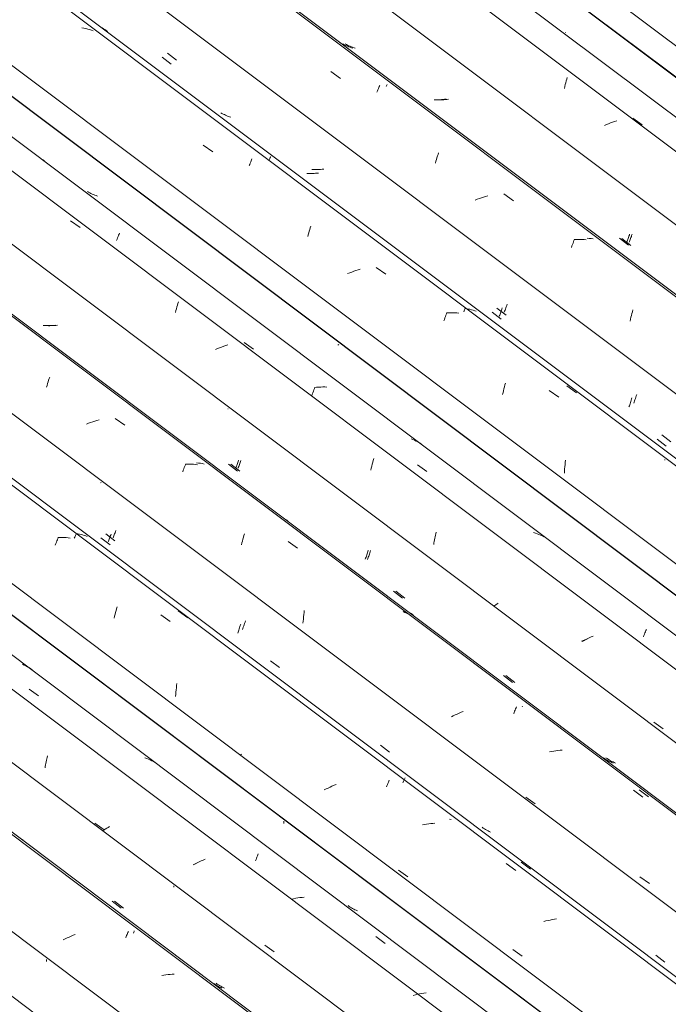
# Model space of a CAD drawing. Header units: metres. Extents: x 6.5 to 21.8, y 0.6 to 11.2.
# Tile 54 of 107: x 14.501 to 15.16, y 4.845 to 5.846. Entities that reach past the tile are written whole.
import ezdxf

# ---------------------------------------------------------------- set-up
doc = ezdxf.new("R2010")
doc.units = ezdxf.units.M
doc.layers.add('A-GLAZ-CWMG', color=7, linetype='Continuous', lineweight=5)

# ---------------------------------------------------------------- blocks, each defined once
blk = doc.blocks.new('FP_186-ISO_02')
at = {"layer": 'A-GLAZ-CWMG', "color": 9, "true_color": 0xc0c0c0}
for p, q in [((14.5278, 4.8898), (14.5278, 4.8908)), ((14.5278, 4.8888), (14.5278, 4.8898))]:
    blk.add_line(p, q, dxfattribs=at)
blk = doc.blocks.new('FP_187-ISO_02')
at = {"layer": 'A-GLAZ-CWMG'}
blk.add_line((15.1519, 4.523), (13.0942, 6.0674), dxfattribs=at)
at = {"layer": 'A-GLAZ-CWMG', "color": 9, "true_color": 0xc0c0c0}
for p, q in [((14.551, 4.9135), (14.5489, 4.9126)), ((14.553, 4.9144), (14.551, 4.9135)), ((14.5551, 4.9153), (14.553, 4.9144)), ((14.5572, 4.9161), (14.5551, 4.9153)), ((14.6085, 4.9127), (14.6089, 4.9139)), ((14.6089, 4.9139), (14.6094, 4.915)), ((14.6094, 4.915), (14.6099, 4.9161)), ((14.6099, 4.9161), (14.6103, 4.9172)), ((14.6103, 4.9172), (14.6107, 4.9182)), ((14.6107, 4.9182), (14.6112, 4.9191)), ((14.5469, 4.9117), (14.5449, 4.9107)), ((14.5489, 4.9126), (14.5469, 4.9117)), ((14.6472, 4.8748), (14.645, 4.8744)), ((14.6493, 4.8751), (14.6472, 4.8748)), ((14.6515, 4.8753), (14.6493, 4.8751)), ((14.6536, 4.8755), (14.6515, 4.8753)), ((14.6557, 4.8757), (14.6536, 4.8755)), ((14.6578, 4.8758), (14.6557, 4.8757))]:
    blk.add_line(p, q, dxfattribs=at)
blk = doc.blocks.new('FP_188-ISO_02')
at = {"layer": 'A-GLAZ-CWMG', "color": 9, "true_color": 0xc0c0c0}
for p, q in [((14.6574, 4.9642), (14.6574, 4.9654)), ((14.5946, 4.95), (14.6038, 4.9429)), ((14.6991, 4.8656), (14.6979, 4.8664)), ((14.7002, 4.8648), (14.6991, 4.8656)), ((14.7014, 4.8641), (14.7002, 4.8648)), ((14.7026, 4.8634), (14.7014, 4.8641)), ((14.7038, 4.8627), (14.7026, 4.8634)), ((14.7051, 4.8621), (14.7038, 4.8627)), ((14.7063, 4.8615), (14.7051, 4.8621))]:
    blk.add_line(p, q, dxfattribs=at)
blk = doc.blocks.new('FP_189-ISO_02')
at = {"layer": 'A-GLAZ-CWMG'}
blk.add_line((15.2645, 4.5861), (13.2912, 6.0672), dxfattribs=at)
at = {"layer": 'A-GLAZ-CWMG', "color": 9, "true_color": 0xc0c0c0}
for p, q in [((14.5277, 5.0916), (14.528, 5.0931)), ((14.528, 5.0931), (14.5284, 5.0946)), ((14.5284, 5.0946), (14.5287, 5.0961)), ((14.5287, 5.0961), (14.5291, 5.0976)), ((14.5265, 5.0853), (14.5267, 5.0869)), ((14.5267, 5.0869), (14.527, 5.0884)), ((14.527, 5.0884), (14.5273, 5.09)), ((14.5273, 5.09), (14.5277, 5.0916)), ((14.5772, 5.0293), (14.5867, 5.0224)), ((14.5877, 5.0232), (14.5864, 5.0223)), ((14.5891, 5.0241), (14.5877, 5.0232)), ((14.5905, 5.0249), (14.5891, 5.0241)), ((14.5919, 5.0258), (14.5905, 5.0249)), ((14.5864, 5.0223), (14.5851, 5.0214)), ((14.6786, 4.9876), (14.6771, 4.987)), ((14.6801, 4.9881), (14.6786, 4.9876)), ((14.7499, 4.9052), (14.7594, 4.8984))]:
    blk.add_line(p, q, dxfattribs=at)
blk = doc.blocks.new('FP_190-ISO_02')
at = {"layer": 'A-GLAZ-CWMG', "color": 9, "true_color": 0xc0c0c0}
for p, q in [((14.7691, 5.03), (14.7691, 5.0311)), ((14.7691, 5.0289), (14.7691, 5.03))]:
    blk.add_line(p, q, dxfattribs=at)
blk = doc.blocks.new('Rectangular Mullion - Telha Fibrocimento - Ondulada-V175-ISO_02')
at = {"layer": 'A-GLAZ-CWMG'}
for p, q in [((15.3246, 4.6162), (13.3479, 6.0999)), ((15.3268, 4.615), (13.3482, 6.1)), ((15.2125, 4.5507), (13.2352, 6.0348)), ((15.0832, 4.4759), (13.1058, 5.9601))]:
    blk.add_line(p, q, dxfattribs=at)
for name in ['FP_187-ISO_02', 'FP_189-ISO_02', 'FP_190-ISO_02', 'FP_188-ISO_02', 'FP_186-ISO_02']:
    blk.add_blockref(name, (0, 0), dxfattribs=at)
blk = doc.blocks.new('FP_198-ISO_02')
at = {"layer": 'A-GLAZ-CWMG'}
blk.add_line((15.03, 4.45), (13.0564, 5.9313), dxfattribs=at)
blk = doc.blocks.new('FP_200-ISO_02')
at = {"layer": 'A-GLAZ-CWMG'}
blk.add_line((15.1544, 4.5233), (13.0967, 6.0677), dxfattribs=at)
at = {"layer": 'A-GLAZ-CWMG', "color": 9, "true_color": 0xc0c0c0}
for p, q in [((14.5026, 5.013), (14.501, 5.014)), ((14.5041, 5.0119), (14.5026, 5.013)), ((14.6162, 4.9175), (14.6166, 4.9183)), ((14.6166, 4.9183), (14.6169, 4.919)), ((14.6169, 4.919), (14.6172, 4.9197))]:
    blk.add_line(p, q, dxfattribs=at)
blk = doc.blocks.new('FP_201-ISO_02')
at = {"layer": 'A-GLAZ-CWMG', "color": 9, "true_color": 0xc0c0c0}
for p, q in [((14.5969, 4.9499), (14.6061, 4.9429)), ((14.7014, 4.8657), (14.7003, 4.8665)), ((14.7026, 4.8649), (14.7014, 4.8657)), ((14.7038, 4.8642), (14.7026, 4.8649)), ((14.705, 4.8635), (14.7038, 4.8642)), ((14.7062, 4.8628), (14.705, 4.8635)), ((14.7074, 4.8622), (14.7062, 4.8628)), ((14.7087, 4.8616), (14.7074, 4.8622))]:
    blk.add_line(p, q, dxfattribs=at)
blk = doc.blocks.new('FP_202-ISO_02')
at = {"layer": 'A-GLAZ-CWMG'}
blk.add_line((15.2884, 4.6029), (13.2307, 6.1473), dxfattribs=at)
at = {"layer": 'A-GLAZ-CWMG', "color": 9, "true_color": 0xc0c0c0}
for p, q in [((14.5051, 5.1899), (14.5034, 5.1907)), ((14.5068, 5.1891), (14.5051, 5.1899)), ((14.5085, 5.1882), (14.5068, 5.1891)), ((14.5101, 5.1873), (14.5085, 5.1882)), ((14.5117, 5.1863), (14.5101, 5.1873)), ((14.5133, 5.1852), (14.5117, 5.1863)), ((14.5102, 5.1655), (14.5199, 5.1587)), ((14.6298, 5.095), (14.628, 5.0957)), ((14.6316, 5.0943), (14.6298, 5.095)), ((14.6333, 5.0935), (14.6316, 5.0943)), ((14.6351, 5.0927), (14.6333, 5.0935)), ((14.6367, 5.0918), (14.6351, 5.0927)), ((14.6384, 5.0909), (14.6367, 5.0918)), ((14.7409, 4.9922), (14.7414, 4.9935)), ((14.7414, 4.9935), (14.7418, 4.9947)), ((14.7418, 4.9947), (14.7423, 4.9959)), ((14.7423, 4.9959), (14.7428, 4.997)), ((14.7428, 4.997), (14.7432, 4.9981)), ((14.679, 4.988), (14.6771, 4.987)), ((14.681, 4.989), (14.679, 4.988)), ((14.683, 4.99), (14.681, 4.989)), ((14.685, 4.9909), (14.683, 4.99)), ((14.6871, 4.9918), (14.685, 4.9909)), ((14.6891, 4.9927), (14.6871, 4.9918)), ((14.7403, 4.9909), (14.7409, 4.9922)), ((14.7813, 4.9529), (14.7791, 4.9525)), ((14.7834, 4.9532), (14.7813, 4.9529)), ((14.7856, 4.9536), (14.7834, 4.9532)), ((14.7877, 4.9538), (14.7856, 4.9536)), ((14.7898, 4.954), (14.7877, 4.9538)), ((14.7791, 4.9525), (14.777, 4.952)), ((14.8626, 4.9139), (14.8722, 4.9069)), ((14.9029, 4.8548), (14.9008, 4.8542)), ((14.9051, 4.8553), (14.9029, 4.8548)), ((14.9072, 4.8557), (14.9051, 4.8553)), ((14.9094, 4.8562), (14.9072, 4.8557)), ((14.9115, 4.8565), (14.9094, 4.8562)), ((14.9137, 4.8569), (14.9115, 4.8565))]:
    blk.add_line(p, q, dxfattribs=at)
blk = doc.blocks.new('FP_203-ISO_02')
at = {"layer": 'A-GLAZ-CWMG', "color": 9, "true_color": 0xc0c0c0}
for p, q in [((14.8355, 4.9447), (14.8344, 4.9455)), ((14.8367, 4.944), (14.8355, 4.9447)), ((14.8379, 4.9433), (14.8367, 4.944)), ((14.8391, 4.9426), (14.8379, 4.9433)), ((14.8403, 4.9419), (14.8391, 4.9426)), ((14.8415, 4.9413), (14.8403, 4.9419)), ((14.8428, 4.9407), (14.8415, 4.9413)), ((14.8441, 4.9401), (14.8428, 4.9407))]:
    blk.add_line(p, q, dxfattribs=at)
blk = doc.blocks.new('FP_204-ISO_02')
at = {"layer": 'A-GLAZ-CWMG'}
blk.add_line((15.4189, 4.6773), (13.3613, 6.2217), dxfattribs=at)
at = {"layer": 'A-GLAZ-CWMG', "color": 9, "true_color": 0xc0c0c0}
for p, q in [((14.5369, 5.3118), (14.5374, 5.3133)), ((14.5374, 5.3133), (14.538, 5.3147)), ((14.538, 5.3147), (14.5385, 5.316)), ((14.5385, 5.316), (14.539, 5.3173)), ((14.539, 5.3173), (14.5395, 5.3186)), ((14.5395, 5.3186), (14.54, 5.3198)), ((14.5416, 5.3196), (14.5395, 5.3196)), ((14.5437, 5.3196), (14.5416, 5.3196)), ((14.5458, 5.3195), (14.5437, 5.3196)), ((14.5478, 5.3194), (14.5458, 5.3195)), ((14.5499, 5.3192), (14.5478, 5.3194)), ((14.5519, 5.319), (14.5499, 5.3192)), ((14.5976, 5.2415), (14.5981, 5.2434)), ((14.5981, 5.2434), (14.5986, 5.2453)), ((14.5986, 5.2453), (14.5991, 5.2471)), ((14.5991, 5.2471), (14.5996, 5.2489)), ((14.5966, 5.2376), (14.5971, 5.2395)), ((14.5971, 5.2395), (14.5976, 5.2415)), ((14.644, 5.2409), (14.6537, 5.234)), ((14.6595, 5.1624), (14.6597, 5.1646)), ((14.6597, 5.1646), (14.6599, 5.1668)), ((14.6599, 5.1668), (14.6602, 5.169)), ((14.6602, 5.169), (14.6605, 5.1712)), ((14.6591, 5.158), (14.6593, 5.1602)), ((14.6593, 5.1602), (14.6595, 5.1624)), ((14.7261, 5.0994), (14.7247, 5.0984)), ((14.8759, 5.0719), (14.8763, 5.0729)), ((14.8121, 5.064), (14.8101, 5.063)), ((14.8141, 5.0649), (14.8121, 5.064)), ((14.8161, 5.0659), (14.8141, 5.0649)), ((14.8181, 5.0668), (14.8161, 5.0659)), ((14.8202, 5.0677), (14.8181, 5.0668)), ((14.8222, 5.0686), (14.8202, 5.0677)), ((14.8735, 5.0661), (14.874, 5.0673)), ((14.874, 5.0673), (14.8745, 5.0685)), ((14.8745, 5.0685), (14.875, 5.0697)), ((14.875, 5.0697), (14.8754, 5.0708)), ((14.8754, 5.0708), (14.8759, 5.0719)), ((14.9121, 5.0278), (14.91, 5.0274)), ((14.9143, 5.0282), (14.9121, 5.0278)), ((14.9164, 5.0285), (14.9143, 5.0282)), ((14.9186, 5.0288), (14.9164, 5.0285)), ((14.9207, 5.029), (14.9186, 5.0288)), ((14.9228, 5.0292), (14.9207, 5.029)), ((14.9953, 4.9883), (15.0049, 4.9813)), ((14.8856, 4.9815), (14.8952, 4.9748)), ((15.0355, 4.9299), (15.0334, 4.9294)), ((15.0377, 4.9304), (15.0355, 4.9299)), ((15.0399, 4.9308), (15.0377, 4.9304)), ((15.042, 4.9312), (15.0399, 4.9308)), ((15.0442, 4.9316), (15.042, 4.9312)), ((15.0463, 4.9319), (15.0442, 4.9316)), ((15.0018, 4.9007), (15.0114, 4.894))]:
    blk.add_line(p, q, dxfattribs=at)
blk = doc.blocks.new('FP_205-ISO_02')
at = {"layer": 'A-GLAZ-CWMG', "color": 9, "true_color": 0xc0c0c0}
for p, q in [((14.5835, 5.3754), (14.5829, 5.3751)), ((14.5832, 5.3191), (14.5925, 5.312)), ((14.5906, 5.315), (14.591, 5.3159)), ((14.591, 5.3159), (14.5913, 5.3168)), ((14.5913, 5.3168), (14.5917, 5.3177)), ((14.5917, 5.3177), (14.592, 5.3187)), ((14.592, 5.3187), (14.5924, 5.3197)), ((14.5924, 5.3197), (14.5928, 5.3208)), ((14.5928, 5.3208), (14.5932, 5.3218)), ((14.5932, 5.3218), (14.5935, 5.3229)), ((14.7223, 5.2223), (14.7227, 5.2234)), ((14.7227, 5.2234), (14.7231, 5.2244)), ((14.7231, 5.2244), (14.7234, 5.2255)), ((14.7234, 5.2255), (14.7238, 5.2267)), ((14.7238, 5.2267), (14.7242, 5.2278)), ((14.7242, 5.2278), (14.7246, 5.229)), ((14.7246, 5.229), (14.7249, 5.2302)), ((14.7249, 5.2302), (14.7253, 5.2314))]:
    blk.add_line(p, q, dxfattribs=at)
blk = doc.blocks.new('FP_206-ISO_02')
at = {"layer": 'A-GLAZ-CWMG'}
blk.add_line((15.5484, 4.7519), (13.4907, 6.2963), dxfattribs=at)
at = {"layer": 'A-GLAZ-CWMG', "color": 9, "true_color": 0xc0c0c0}
for p, q in [((14.528, 5.4723), (14.5285, 5.4741)), ((14.5285, 5.4741), (14.529, 5.4759)), ((14.529, 5.4759), (14.5296, 5.4776)), ((14.5296, 5.4776), (14.5301, 5.4793)), ((14.5301, 5.4793), (14.5307, 5.481)), ((14.5307, 5.481), (14.5312, 5.4826)), ((14.5706, 5.4356), (14.5685, 5.4348)), ((14.5728, 5.4364), (14.5706, 5.4356)), ((14.5749, 5.4371), (14.5728, 5.4364)), ((14.577, 5.4378), (14.5749, 5.4371)), ((14.5792, 5.4384), (14.577, 5.4378)), ((14.5813, 5.439), (14.5792, 5.4384)), ((14.5977, 5.4406), (14.6074, 5.4337)), ((14.6686, 5.3919), (14.6691, 5.3932)), ((14.6691, 5.3932), (14.6696, 5.3944)), ((14.6712, 5.3942), (14.6691, 5.3942)), ((14.6733, 5.3942), (14.6712, 5.3942)), ((14.6754, 5.3941), (14.6733, 5.3942)), ((14.6774, 5.394), (14.6754, 5.3941)), ((14.6794, 5.3938), (14.6774, 5.394)), ((14.6814, 5.3935), (14.6794, 5.3938)), ((14.6664, 5.3864), (14.667, 5.3878)), ((14.667, 5.3878), (14.6675, 5.3892)), ((14.6675, 5.3892), (14.668, 5.3906)), ((14.668, 5.3906), (14.6686, 5.3919)), ((14.7286, 5.3216), (14.7291, 5.3234)), ((14.7261, 5.312), (14.7266, 5.314)), ((14.7266, 5.314), (14.7271, 5.3159)), ((14.7271, 5.3159), (14.7276, 5.3178)), ((14.7276, 5.3178), (14.7281, 5.3197)), ((14.7281, 5.3197), (14.7286, 5.3216)), ((14.7735, 5.3155), (14.7832, 5.3086)), ((14.7894, 5.2412), (14.7897, 5.2433)), ((14.7897, 5.2433), (14.79, 5.2455)), ((14.8923, 5.2434), (14.8905, 5.2442)), ((14.894, 5.2426), (14.8923, 5.2434)), ((14.7886, 5.2323), (14.7888, 5.2345)), ((14.7888, 5.2345), (14.789, 5.2367)), ((14.789, 5.2367), (14.7892, 5.239)), ((14.7892, 5.239), (14.7894, 5.2412)), ((14.8951, 5.242), (14.894, 5.2426)), ((14.8556, 5.1736), (14.8552, 5.1733)), ((14.9516, 5.1428), (14.9495, 5.142)), ((15.0033, 5.1418), (15.0038, 5.143)), ((15.0038, 5.143), (15.0043, 5.1442)), ((15.0043, 5.1442), (15.0047, 5.1453)), ((15.0047, 5.1453), (15.0052, 5.1464)), ((15.0052, 5.1464), (15.0056, 5.1474)), ((14.9414, 5.1382), (14.9395, 5.1372)), ((14.9434, 5.1392), (14.9414, 5.1382)), ((14.9454, 5.1401), (14.9434, 5.1392)), ((14.9475, 5.1411), (14.9454, 5.1401)), ((14.9495, 5.142), (14.9475, 5.1411)), ((15.0028, 5.1405), (15.0033, 5.1418)), ((15.0457, 5.1029), (15.0435, 5.1025)), ((15.0478, 5.1031), (15.0457, 5.1029)), ((15.05, 5.1034), (15.0478, 5.1031)), ((15.0521, 5.1035), (15.05, 5.1034)), ((15.0414, 5.1021), (15.0392, 5.1017)), ((15.0435, 5.1025), (15.0414, 5.1021)), ((15.1245, 5.0628), (15.1342, 5.0558)), ((15.015, 5.0555), (15.0246, 5.0489)), ((15.1311, 4.9746), (15.1407, 4.968))]:
    blk.add_line(p, q, dxfattribs=at)
blk = doc.blocks.new('FP_207-ISO_02')
at = {"layer": 'A-GLAZ-CWMG', "color": 9, "true_color": 0xc0c0c0}
for p, q in [((14.526, 5.5349), (14.5245, 5.5349)), ((14.5275, 5.5348), (14.526, 5.5349)), ((14.529, 5.5348), (14.5275, 5.5348)), ((14.5305, 5.5349), (14.529, 5.5348)), ((14.532, 5.5349), (14.5305, 5.5349)), ((14.5336, 5.535), (14.532, 5.5349)), ((14.5351, 5.5351), (14.5336, 5.535)), ((14.5366, 5.5353), (14.5351, 5.5351)), ((14.7127, 5.4504), (14.7124, 5.4503)), ((14.7128, 5.3941), (14.7221, 5.387)), ((14.7213, 5.3928), (14.7217, 5.3938)), ((14.7217, 5.3938), (14.722, 5.3948)), ((14.722, 5.3948), (14.7224, 5.3959)), ((14.7224, 5.3959), (14.7228, 5.3969)), ((14.7228, 5.3969), (14.7232, 5.398)), ((14.7202, 5.3901), (14.7206, 5.3909)), ((14.7206, 5.3909), (14.7209, 5.3919)), ((14.7209, 5.3919), (14.7213, 5.3928)), ((14.8534, 5.3018), (14.8538, 5.303)), ((14.8538, 5.303), (14.8542, 5.3041)), ((14.8542, 5.3041), (14.8546, 5.3054)), ((14.8546, 5.3054), (14.8549, 5.3066)), ((14.8519, 5.2974), (14.8523, 5.2985)), ((14.8523, 5.2985), (14.8527, 5.2996)), ((14.8527, 5.2996), (14.8531, 5.3007)), ((14.8531, 5.3007), (14.8534, 5.3018)), ((14.8805, 5.2651), (14.8898, 5.258)), ((14.9924, 5.1792), (15.0016, 5.1722)), ((15.0953, 5.0947), (15.0942, 5.0955)), ((15.0965, 5.094), (15.0953, 5.0947)), ((15.0977, 5.0933), (15.0965, 5.094)), ((15.0989, 5.0926), (15.0977, 5.0933)), ((15.1002, 5.092), (15.0989, 5.0926)), ((15.1014, 5.0914), (15.1002, 5.092)), ((15.1027, 5.0909), (15.1014, 5.0914)), ((15.104, 5.0903), (15.1027, 5.0909))]:
    blk.add_line(p, q, dxfattribs=at)
blk = doc.blocks.new('FP_208-ISO_02')
at = {"layer": 'A-GLAZ-CWMG'}
blk.add_line((15.661, 4.815), (13.6877, 6.2961), dxfattribs=at)
at = {"layer": 'A-GLAZ-CWMG', "color": 9, "true_color": 0xc0c0c0}
for p, q in [((14.9234, 5.3219), (14.9237, 5.3234)), ((14.9237, 5.3234), (14.9241, 5.3249)), ((14.9216, 5.3124), (14.9218, 5.314)), ((14.9218, 5.314), (14.9221, 5.3156)), ((14.9221, 5.3156), (14.9224, 5.3172)), ((14.9224, 5.3172), (14.9227, 5.3188)), ((14.9227, 5.3188), (14.923, 5.3203)), ((14.923, 5.3203), (14.9234, 5.3219)), ((14.9836, 5.2504), (14.9825, 5.2497)), ((14.9848, 5.2512), (14.9836, 5.2504)), ((14.986, 5.252), (14.9848, 5.2512)), ((14.9872, 5.2527), (14.986, 5.252)), ((15.0735, 5.2148), (15.0719, 5.2142)), ((15.0751, 5.2154), (15.0735, 5.2148)), ((15.0766, 5.216), (15.0751, 5.2154)), ((15.0774, 5.2162), (15.0766, 5.216)), ((15.1451, 5.132), (15.1546, 5.1251))]:
    blk.add_line(p, q, dxfattribs=at)
blk = doc.blocks.new('FP_209-ISO_02')
at = {"layer": 'A-GLAZ-CWMG', "color": 9, "true_color": 0xc0c0c0}
blk.add_line((14.8252, 5.5156), (14.8241, 5.515), dxfattribs=at)
blk = doc.blocks.new('Rectangular Mullion - Telha Fibrocimento - Ondulada-V194-ISO_02')
at = {"layer": 'A-GLAZ-CWMG'}
for p, q in [((15.7211, 4.8452), (13.7444, 6.3288)), ((15.7233, 4.8439), (13.7447, 6.329)), ((15.609, 4.7796), (13.6317, 6.2637)), ((15.4796, 4.7048), (13.5023, 6.189)), ((15.3496, 4.6296), (13.3721, 6.1138))]:
    blk.add_line(p, q, dxfattribs=at)
for name in ['FP_206-ISO_02', 'FP_208-ISO_02', 'FP_209-ISO_02', 'FP_204-ISO_02', 'FP_207-ISO_02', 'FP_202-ISO_02', 'FP_205-ISO_02', 'FP_200-ISO_02', 'FP_203-ISO_02', 'FP_201-ISO_02', 'FP_198-ISO_02']:
    blk.add_blockref(name, (0, 0), dxfattribs=at)
blk = doc.blocks.new('FP_217-ISO_02')
at = {"layer": 'A-GLAZ-CWMG'}
blk.add_line((15.4265, 4.6789), (13.4529, 6.1602), dxfattribs=at)
at = {"layer": 'A-GLAZ-CWMG', "color": 9, "true_color": 0xc0c0c0}
for p, q in [((14.5577, 5.3223), (14.5581, 5.323)), ((14.5597, 5.3233), (14.558, 5.3237)), ((14.5581, 5.323), (14.5584, 5.3237)), ((14.5614, 5.323), (14.5597, 5.3233)), ((14.563, 5.3226), (14.5614, 5.323)), ((14.5562, 5.3188), (14.5566, 5.3197)), ((14.5566, 5.3197), (14.557, 5.3206)), ((14.557, 5.3206), (14.5574, 5.3215)), ((14.5574, 5.3215), (14.5577, 5.3223)), ((14.5646, 5.3221), (14.563, 5.3226)), ((14.5662, 5.3216), (14.5646, 5.3221)), ((14.5678, 5.3211), (14.5662, 5.3216)), ((14.5694, 5.3205), (14.5678, 5.3211)), ((14.6619, 5.2449), (14.6715, 5.2379)), ((14.8912, 5.0726), (14.8915, 5.0734)), ((14.8915, 5.0734), (14.8919, 5.074)), ((14.8919, 5.074), (14.8922, 5.0747)), ((14.8922, 5.0747), (14.8924, 5.0753)), ((14.8901, 5.0702), (14.8905, 5.071)), ((14.8905, 5.071), (14.8909, 5.0719)), ((14.8909, 5.0719), (14.8912, 5.0726)), ((14.9391, 5.0331), (14.9374, 5.0332)), ((15.0103, 4.9895), (15.0198, 4.9824))]:
    blk.add_line(p, q, dxfattribs=at)
blk = doc.blocks.new('FP_218-ISO_02')
at = {"layer": 'A-GLAZ-CWMG', "color": 9, "true_color": 0xc0c0c0}
for p, q in [((14.5882, 5.3233), (14.5974, 5.3162)), ((14.5968, 5.3221), (14.5972, 5.3232)), ((14.5972, 5.3232), (14.5976, 5.3243)), ((14.5976, 5.3243), (14.598, 5.3254)), ((14.598, 5.3254), (14.5985, 5.3266)), ((14.5956, 5.3191), (14.5959, 5.3201)), ((14.5959, 5.3201), (14.5964, 5.3211)), ((14.5964, 5.3211), (14.5968, 5.3221)), ((14.7292, 5.2321), (14.7297, 5.2334)), ((14.7297, 5.2334), (14.7301, 5.2348)), ((14.7271, 5.2261), (14.7275, 5.2272)), ((14.7275, 5.2272), (14.7279, 5.2284)), ((14.7279, 5.2284), (14.7284, 5.2296)), ((14.7284, 5.2296), (14.7288, 5.2308)), ((14.7288, 5.2308), (14.7292, 5.2321)), ((14.7557, 5.1943), (14.7649, 5.1873)), ((14.8675, 5.1086), (14.8767, 5.1015)), ((14.9719, 5.0243), (14.9708, 5.0251)), ((14.9731, 5.0235), (14.9719, 5.0243)), ((14.9742, 5.0228), (14.9731, 5.0235)), ((14.9755, 5.0221), (14.9742, 5.0228)), ((14.9767, 5.0214), (14.9755, 5.0221)), ((14.9779, 5.0208), (14.9767, 5.0214)), ((14.9792, 5.0202), (14.9779, 5.0208)), ((15.1107, 4.92), (15.1106, 4.9201)), ((15.1472, 4.8951), (15.1565, 4.888))]:
    blk.add_line(p, q, dxfattribs=at)
blk = doc.blocks.new('FP_219-ISO_02')
at = {"layer": 'A-GLAZ-CWMG'}
blk.add_line((15.5509, 4.7522), (13.5771, 6.2336), dxfattribs=at)
at = {"layer": 'A-GLAZ-CWMG', "color": 9, "true_color": 0xc0c0c0}
for p, q in [((14.6824, 5.3952), (14.6804, 5.3955)), ((14.6844, 5.3949), (14.6824, 5.3952)), ((14.6864, 5.3946), (14.6844, 5.3949)), ((14.6883, 5.3942), (14.6864, 5.3946)), ((14.7733, 5.3364), (14.7717, 5.3375)), ((14.8979, 5.2425), (14.8962, 5.2434)), ((14.8995, 5.2415), (14.8979, 5.2425)), ((14.9011, 5.2404), (14.8995, 5.2415)), ((15.0115, 5.1475), (15.0118, 5.1482)), ((15.1303, 5.0631), (15.1399, 5.0561))]:
    blk.add_line(p, q, dxfattribs=at)
blk = doc.blocks.new('FP_220-ISO_02')
at = {"layer": 'A-GLAZ-CWMG', "color": 9, "true_color": 0xc0c0c0}
for p, q in [((14.5284, 5.5348), (14.5269, 5.5349)), ((14.5299, 5.5347), (14.5284, 5.5348)), ((14.5314, 5.5347), (14.5299, 5.5347)), ((14.5329, 5.5348), (14.5314, 5.5347)), ((14.5344, 5.5348), (14.5329, 5.5348)), ((14.536, 5.5349), (14.5344, 5.5348)), ((14.5375, 5.535), (14.536, 5.5349)), ((14.539, 5.5352), (14.5375, 5.535)), ((14.7152, 5.394), (14.7244, 5.3869)), ((14.7237, 5.3927), (14.724, 5.3937)), ((14.724, 5.3937), (14.7244, 5.3947)), ((14.7244, 5.3947), (14.7248, 5.3957)), ((14.7248, 5.3957), (14.7252, 5.3968)), ((14.7252, 5.3968), (14.7255, 5.3979)), ((14.7226, 5.3899), (14.7229, 5.3908)), ((14.7229, 5.3908), (14.7233, 5.3917)), ((14.7233, 5.3917), (14.7237, 5.3927)), ((14.8562, 5.3027), (14.8565, 5.3039)), ((14.8565, 5.3039), (14.8569, 5.3051)), ((14.8569, 5.3051), (14.8573, 5.3064)), ((14.8543, 5.2973), (14.8547, 5.2983)), ((14.8547, 5.2983), (14.855, 5.2994)), ((14.855, 5.2994), (14.8554, 5.3005)), ((14.8554, 5.3005), (14.8558, 5.3016)), ((14.8558, 5.3016), (14.8562, 5.3027)), ((14.8829, 5.265), (14.8921, 5.2579)), ((14.9947, 5.1792), (15.004, 5.1721)), ((15.0977, 5.0948), (15.0966, 5.0956)), ((15.0989, 5.0941), (15.0977, 5.0948)), ((15.1001, 5.0934), (15.0989, 5.0941)), ((15.1013, 5.0927), (15.1001, 5.0934)), ((15.1025, 5.092), (15.1013, 5.0927)), ((15.1038, 5.0914), (15.1025, 5.092)), ((15.1051, 5.0909), (15.1038, 5.0914)), ((15.1064, 5.0903), (15.1051, 5.0909))]:
    blk.add_line(p, q, dxfattribs=at)
blk = doc.blocks.new('FP_221-ISO_02')
at = {"layer": 'A-GLAZ-CWMG'}
blk.add_line((15.6849, 4.8318), (13.6272, 6.3762), dxfattribs=at)
at = {"layer": 'A-GLAZ-CWMG', "color": 9, "true_color": 0xc0c0c0}
for p, q in [((14.5258, 5.7023), (14.5243, 5.7034)), ((14.5523, 5.6413), (14.562, 5.6345)), ((14.5997, 5.6228), (14.6002, 5.6241)), ((14.6002, 5.6241), (14.6007, 5.6254)), ((14.6007, 5.6254), (14.6012, 5.6266)), ((14.6012, 5.6266), (14.6017, 5.6278)), ((14.6017, 5.6278), (14.6022, 5.6289)), ((14.5992, 5.6214), (14.5997, 5.6228)), ((14.6599, 5.552), (14.6605, 5.5538)), ((14.6605, 5.5538), (14.661, 5.5556)), ((14.661, 5.5556), (14.6615, 5.5574)), ((14.6615, 5.5574), (14.662, 5.5591)), ((14.6589, 5.5482), (14.6594, 5.5501)), ((14.6594, 5.5501), (14.6599, 5.552)), ((14.7059, 5.5131), (14.7039, 5.5123)), ((14.7081, 5.5139), (14.7059, 5.5131)), ((14.7102, 5.5146), (14.7081, 5.5139)), ((14.7123, 5.5154), (14.7102, 5.5146)), ((14.7287, 5.5177), (14.7383, 5.5109)), ((14.7018, 5.5115), (14.6997, 5.5106)), ((14.7039, 5.5123), (14.7018, 5.5115)), ((14.7976, 5.4635), (14.7981, 5.4651)), ((14.7981, 5.4651), (14.7987, 5.4666)), ((14.7987, 5.4666), (14.7992, 5.4681)), ((14.7992, 5.4681), (14.7997, 5.4695)), ((14.7997, 5.4695), (14.8002, 5.4709)), ((14.8002, 5.4709), (14.8008, 5.4723)), ((14.8024, 5.4722), (14.8003, 5.472)), ((14.8046, 5.4724), (14.8024, 5.4722)), ((14.8067, 5.4724), (14.8046, 5.4724)), ((14.8088, 5.4725), (14.8067, 5.4724)), ((14.8108, 5.4725), (14.8088, 5.4725)), ((14.8129, 5.4724), (14.8108, 5.4725)), ((14.9004, 5.4191), (14.8986, 5.4198)), ((14.9021, 5.4183), (14.9004, 5.4191)), ((14.9038, 5.4175), (14.9021, 5.4183)), ((14.9055, 5.4166), (14.9038, 5.4175)), ((14.9072, 5.4157), (14.9055, 5.4166)), ((14.9088, 5.4147), (14.9072, 5.4157)), ((14.8586, 5.3921), (14.859, 5.3941)), ((14.859, 5.3941), (14.8595, 5.396)), ((14.8595, 5.396), (14.86, 5.3979)), ((14.86, 5.3979), (14.8605, 5.3998)), ((14.9049, 5.3934), (14.9146, 5.3866)), ((14.8577, 5.388), (14.8581, 5.3901)), ((14.8581, 5.3901), (14.8586, 5.3921)), ((15.0249, 5.324), (15.023, 5.3246)), ((15.0267, 5.3234), (15.0249, 5.324)), ((15.0285, 5.3227), (15.0267, 5.3234)), ((15.0302, 5.3219), (15.0285, 5.3227)), ((15.032, 5.3211), (15.0302, 5.3219)), ((15.0337, 5.3203), (15.032, 5.3211)), ((15.1362, 5.2226), (15.1367, 5.2238)), ((15.1367, 5.2238), (15.1372, 5.225)), ((15.1372, 5.225), (15.1377, 5.2262)), ((15.0737, 5.2145), (15.0723, 5.2138)), ((15.0756, 5.2155), (15.0737, 5.2145)), ((15.0776, 5.2165), (15.0756, 5.2155)), ((15.0796, 5.2175), (15.0776, 5.2165)), ((15.0816, 5.2185), (15.0796, 5.2175)), ((15.0836, 5.2194), (15.0816, 5.2185)), ((15.1347, 5.2185), (15.1352, 5.2199)), ((15.1352, 5.2199), (15.1357, 5.2213)), ((15.1357, 5.2213), (15.1362, 5.2226))]:
    blk.add_line(p, q, dxfattribs=at)
blk = doc.blocks.new('FP_222-ISO_02')
at = {"layer": 'A-GLAZ-CWMG', "color": 9, "true_color": 0xc0c0c0}
for p, q in [((14.5707, 5.6704), (14.5695, 5.6711)), ((14.5719, 5.6698), (14.5707, 5.6704)), ((14.5731, 5.6691), (14.5719, 5.6698)), ((14.5744, 5.6685), (14.5731, 5.6691)), ((14.5757, 5.668), (14.5744, 5.6685)), ((14.577, 5.6674), (14.5757, 5.668)), ((14.5783, 5.6669), (14.577, 5.6674)), ((14.5796, 5.6665), (14.5783, 5.6669))]:
    blk.add_line(p, q, dxfattribs=at)
blk = doc.blocks.new('FP_223-ISO_02')
at = {"layer": 'A-GLAZ-CWMG'}
blk.add_line((15.8154, 4.9062), (13.8388, 6.3898), dxfattribs=at)
at = {"layer": 'A-GLAZ-CWMG', "color": 9, "true_color": 0xc0c0c0}
for p, q in [((14.566, 5.8371), (14.564, 5.8374)), ((14.5679, 5.8367), (14.566, 5.8371)), ((14.5698, 5.8362), (14.5679, 5.8367)), ((14.5717, 5.8357), (14.5698, 5.8362)), ((14.5736, 5.8351), (14.5717, 5.8357)), ((14.5754, 5.8345), (14.5736, 5.8351)), ((14.6872, 5.7182), (14.6969, 5.7114)), ((14.7359, 5.7022), (14.7364, 5.7033)), ((14.7364, 5.7033), (14.7368, 5.7043)), ((14.734, 5.6975), (14.7345, 5.6987)), ((14.7345, 5.6987), (14.735, 5.7)), ((14.735, 5.7), (14.7355, 5.7011)), ((14.7355, 5.7011), (14.7359, 5.7022)), ((14.7956, 5.6325), (14.7961, 5.6342)), ((14.7961, 5.6342), (14.7966, 5.6358)), ((14.7934, 5.6253), (14.794, 5.6272)), ((14.794, 5.6272), (14.7945, 5.629)), ((14.7945, 5.629), (14.795, 5.6307)), ((14.795, 5.6307), (14.7956, 5.6325)), ((14.8631, 5.594), (14.8728, 5.5871)), ((14.8361, 5.5886), (14.834, 5.5877)), ((14.8382, 5.5893), (14.8361, 5.5886)), ((14.8403, 5.5901), (14.8382, 5.5893)), ((14.8425, 5.5908), (14.8403, 5.5901)), ((14.8446, 5.5915), (14.8425, 5.5908)), ((14.8467, 5.5921), (14.8446, 5.5915)), ((14.9329, 5.5426), (14.9334, 5.5441)), ((14.9334, 5.5441), (14.934, 5.5454)), ((14.934, 5.5454), (14.9345, 5.5467)), ((14.9345, 5.5467), (14.935, 5.548)), ((14.9366, 5.5479), (14.9345, 5.5478)), ((14.9387, 5.5479), (14.9366, 5.5479)), ((14.9408, 5.5479), (14.9387, 5.5479)), ((14.9429, 5.5478), (14.9408, 5.5479)), ((14.9449, 5.5477), (14.9429, 5.5478)), ((14.947, 5.5475), (14.9449, 5.5477)), ((14.9318, 5.5397), (14.9324, 5.5412)), ((14.9324, 5.5412), (14.9329, 5.5426)), ((14.9934, 5.4726), (14.9939, 5.4745)), ((14.9939, 5.4745), (14.9945, 5.4763)), ((14.9915, 5.4648), (14.992, 5.4668)), ((14.992, 5.4668), (14.9924, 5.4687)), ((14.9924, 5.4687), (14.9929, 5.4707)), ((14.9929, 5.4707), (14.9934, 5.4726)), ((15.0389, 5.469), (15.0486, 5.4621)), ((15.0548, 5.3914), (15.055, 5.3937)), ((15.055, 5.3937), (15.0552, 5.3959)), ((15.0552, 5.3959), (15.0555, 5.398)), ((15.1568, 5.3984), (15.1562, 5.3986)), ((15.0544, 5.3848), (15.0545, 5.387)), ((15.0545, 5.387), (15.0546, 5.3892)), ((15.0546, 5.3892), (15.0548, 5.3914))]:
    blk.add_line(p, q, dxfattribs=at)
blk = doc.blocks.new('FP_224-ISO_02')
at = {"layer": 'A-GLAZ-CWMG', "color": 9, "true_color": 0xc0c0c0}
for p, q in [((14.6455, 5.8077), (14.6547, 5.8005)), ((14.7939, 5.6893), (14.7924, 5.6893)), ((14.7954, 5.6893), (14.7939, 5.6893)), ((14.7969, 5.6893), (14.7954, 5.6893)), ((14.7984, 5.6894), (14.7969, 5.6893)), ((14.7999, 5.6895), (14.7984, 5.6894)), ((14.8015, 5.6896), (14.7999, 5.6895)), ((14.803, 5.6897), (14.8015, 5.6896)), ((14.8045, 5.6899), (14.803, 5.6897)), ((14.9808, 5.5486), (14.9901, 5.5415)), ((14.9882, 5.5446), (14.9886, 5.5455)), ((14.9886, 5.5455), (14.9889, 5.5464)), ((14.9889, 5.5464), (14.9893, 5.5474)), ((14.9893, 5.5474), (14.9897, 5.5484)), ((14.9897, 5.5484), (14.9901, 5.5495)), ((14.9901, 5.5495), (14.9904, 5.5505)), ((14.9904, 5.5505), (14.9908, 5.5517)), ((14.9908, 5.5517), (14.9912, 5.5528)), ((15.12, 5.4522), (15.1204, 5.4532)), ((15.1204, 5.4532), (15.1208, 5.4543)), ((15.1208, 5.4543), (15.1212, 5.4555)), ((15.1212, 5.4555), (15.1215, 5.4566)), ((15.1215, 5.4566), (15.1219, 5.4578)), ((15.1219, 5.4578), (15.1223, 5.4591)), ((15.1223, 5.4591), (15.1226, 5.4603)), ((15.1226, 5.4603), (15.123, 5.4616)), ((15.1486, 5.4195), (15.1578, 5.4124))]:
    blk.add_line(p, q, dxfattribs=at)
blk = doc.blocks.new('FP_225-ISO_02')
at = {"layer": 'A-GLAZ-CWMG'}
blk.add_line((15.9449, 4.9808), (13.8872, 6.5252), dxfattribs=at)
at = {"layer": 'A-GLAZ-CWMG', "color": 9, "true_color": 0xc0c0c0}
for p, q in [((14.8171, 5.793), (14.8268, 5.7861)), ((14.8638, 5.7722), (14.8643, 5.7734)), ((14.8643, 5.7734), (14.8648, 5.7746)), ((14.8648, 5.7746), (14.8653, 5.7758)), ((14.8653, 5.7758), (14.8658, 5.7769)), ((14.8658, 5.7769), (14.8662, 5.7779)), ((14.8662, 5.7779), (14.8666, 5.7789)), ((14.9237, 5.7018), (14.9242, 5.7037)), ((14.9242, 5.7037), (14.9248, 5.7054)), ((14.9248, 5.7054), (14.9253, 5.7072)), ((14.9253, 5.7072), (14.9259, 5.7088)), ((14.9259, 5.7088), (14.9264, 5.7105)), ((14.9232, 5.7), (14.9237, 5.7018)), ((14.9658, 5.6632), (14.9637, 5.6624)), ((14.9679, 5.664), (14.9658, 5.6632)), ((14.97, 5.6647), (14.9679, 5.664)), ((14.9722, 5.6655), (14.97, 5.6647)), ((14.9743, 5.6661), (14.9722, 5.6655)), ((14.9764, 5.6668), (14.9743, 5.6661)), ((14.9928, 5.6686), (15.0025, 5.6618)), ((15.0615, 5.6143), (15.062, 5.6158)), ((15.062, 5.6158), (15.0626, 5.6172)), ((15.0626, 5.6172), (15.0631, 5.6187)), ((15.0631, 5.6187), (15.0636, 5.62)), ((15.0636, 5.62), (15.0641, 5.6213)), ((15.0641, 5.6213), (15.0647, 5.6226)), ((15.0663, 5.6224), (15.0642, 5.6224)), ((15.0684, 5.6225), (15.0663, 5.6224)), ((15.0705, 5.6225), (15.0684, 5.6225)), ((15.0726, 5.6224), (15.0705, 5.6225)), ((15.0746, 5.6222), (15.0726, 5.6224)), ((15.0766, 5.6221), (15.0746, 5.6222)), ((15.1216, 5.5413), (15.122, 5.5433)), ((15.122, 5.5433), (15.1225, 5.5452)), ((15.1225, 5.5452), (15.123, 5.5471)), ((15.123, 5.5471), (15.1235, 5.549)), ((15.1235, 5.549), (15.124, 5.5509)), ((15.1211, 5.5393), (15.1216, 5.5413))]:
    blk.add_line(p, q, dxfattribs=at)
blk = doc.blocks.new('FP_226-ISO_02')
at = {"layer": 'A-GLAZ-CWMG', "color": 9, "true_color": 0xc0c0c0}
for p, q in [((14.8303, 5.8206), (14.8291, 5.8213)), ((14.8316, 5.8199), (14.8303, 5.8206)), ((14.8328, 5.8193), (14.8316, 5.8199)), ((14.8341, 5.8187), (14.8328, 5.8193)), ((14.8354, 5.8182), (14.8341, 5.8187)), ((14.8367, 5.8177), (14.8354, 5.8182)), ((14.838, 5.8172), (14.8367, 5.8177)), ((14.8394, 5.8167), (14.838, 5.8172)), ((14.9234, 5.7643), (14.9219, 5.7643)), ((14.9249, 5.7643), (14.9234, 5.7643)), ((14.9264, 5.7643), (14.9249, 5.7643)), ((14.928, 5.7644), (14.9264, 5.7643)), ((14.9295, 5.7645), (14.928, 5.7644)), ((14.931, 5.7646), (14.9295, 5.7645)), ((14.9325, 5.7648), (14.931, 5.7646)), ((14.9341, 5.765), (14.9325, 5.7648)), ((15.1104, 5.6236), (15.1196, 5.6165)), ((15.1189, 5.6225), (15.1192, 5.6235)), ((15.1192, 5.6235), (15.1196, 5.6245)), ((15.1196, 5.6245), (15.12, 5.6256)), ((15.12, 5.6256), (15.1204, 5.6267)), ((15.1204, 5.6267), (15.1207, 5.6279)), ((15.1178, 5.6196), (15.1181, 5.6205)), ((15.1181, 5.6205), (15.1185, 5.6215)), ((15.1185, 5.6215), (15.1189, 5.6225))]:
    blk.add_line(p, q, dxfattribs=at)
blk = doc.blocks.new('FP_227-ISO_02')
at = {"layer": 'A-GLAZ-CWMG'}
blk.add_line((16.0575, 5.0439), (13.9998, 6.5883), dxfattribs=at)
blk = doc.blocks.new('Rectangular Mullion - Telha Fibrocimento - Ondulada-V213-ISO_02')
at = {"layer": 'A-GLAZ-CWMG'}
for p, q in [((16.1176, 5.0741), (14.0599, 6.6185)), ((16.1198, 5.0728), (14.0621, 6.6172)), ((16.0055, 5.0085), (13.9478, 6.5529)), ((15.8761, 4.9337), (13.8975, 6.4188)), ((15.7461, 4.8585), (13.7686, 6.3427))]:
    blk.add_line(p, q, dxfattribs=at)
for name in ['FP_227-ISO_02', 'FP_225-ISO_02', 'FP_226-ISO_02', 'FP_223-ISO_02', 'FP_221-ISO_02', 'FP_224-ISO_02', 'FP_219-ISO_02', 'FP_222-ISO_02', 'FP_220-ISO_02', 'FP_217-ISO_02', 'FP_218-ISO_02']:
    blk.add_blockref(name, (0, 0), dxfattribs=at)
blk = doc.blocks.new('FP_235-ISO_02')
at = {"layer": 'A-GLAZ-CWMG'}
blk.add_line((15.823, 4.9078), (13.8479, 6.3902), dxfattribs=at)
at = {"layer": 'A-GLAZ-CWMG', "color": 9, "true_color": 0xc0c0c0}
for p, q in [((14.5845, 5.8374), (14.5831, 5.8381)), ((14.5859, 5.8365), (14.5845, 5.8374)), ((14.5873, 5.8357), (14.5859, 5.8365)), ((14.5887, 5.8348), (14.5873, 5.8357)), ((14.59, 5.8338), (14.5887, 5.8348)), ((14.7542, 5.7031), (14.7545, 5.7038)), ((14.7545, 5.7038), (14.7548, 5.7044)), ((14.7548, 5.7044), (14.7551, 5.705)), ((14.7551, 5.705), (14.7553, 5.7056)), ((14.7553, 5.7056), (14.7556, 5.7061)), ((14.7556, 5.7061), (14.7558, 5.7066)), ((14.7538, 5.7024), (14.7542, 5.7031)), ((14.9521, 5.549), (14.9525, 5.5499)), ((14.9525, 5.5499), (14.9529, 5.5508)), ((14.9529, 5.5508), (14.9533, 5.5516)), ((14.9549, 5.552), (14.9532, 5.5523)), ((14.9533, 5.5516), (14.9536, 5.5524)), ((14.9566, 5.5517), (14.9549, 5.552)), ((14.9583, 5.5514), (14.9566, 5.5517)), ((14.9599, 5.551), (14.9583, 5.5514)), ((14.9616, 5.5505), (14.9599, 5.551)), ((14.9632, 5.55), (14.9616, 5.5505)), ((14.9648, 5.5495), (14.9632, 5.55)), ((15.057, 5.4735), (15.0666, 5.4665))]:
    blk.add_line(p, q, dxfattribs=at)
blk = doc.blocks.new('FP_236-ISO_02')
at = {"layer": 'A-GLAZ-CWMG', "color": 9, "true_color": 0xc0c0c0}
for p, q in [((14.6508, 5.8118), (14.66, 5.8046)), ((14.7063, 5.7505), (14.7051, 5.7512)), ((14.7075, 5.7498), (14.7063, 5.7505)), ((14.7087, 5.7492), (14.7075, 5.7498)), ((14.71, 5.7486), (14.7087, 5.7492)), ((14.7113, 5.748), (14.71, 5.7486)), ((14.7126, 5.7474), (14.7113, 5.748)), ((14.7139, 5.7469), (14.7126, 5.7474)), ((14.7152, 5.7465), (14.7139, 5.7469)), ((14.7991, 5.6935), (14.7976, 5.6936)), ((14.8006, 5.6935), (14.7991, 5.6935)), ((14.8021, 5.6934), (14.8006, 5.6935)), ((14.8036, 5.6935), (14.8021, 5.6934)), ((14.8051, 5.6935), (14.8036, 5.6935)), ((14.8066, 5.6936), (14.8051, 5.6935)), ((14.8082, 5.6937), (14.8066, 5.6936)), ((14.8097, 5.6938), (14.8082, 5.6937)), ((14.9948, 5.5529), (14.9953, 5.554)), ((14.9953, 5.554), (14.9957, 5.5552)), ((14.9957, 5.5552), (14.9961, 5.5565)), ((14.9858, 5.5527), (14.995, 5.5456)), ((14.9932, 5.5486), (14.9936, 5.5496)), ((14.9936, 5.5496), (14.994, 5.5507)), ((14.994, 5.5507), (14.9944, 5.5517)), ((14.9944, 5.5517), (14.9948, 5.5529)), ((15.127, 5.4621), (15.1274, 5.4635)), ((15.1274, 5.4635), (15.1279, 5.4649)), ((15.1248, 5.4559), (15.1253, 5.457)), ((15.1253, 5.457), (15.1257, 5.4583)), ((15.1257, 5.4583), (15.1261, 5.4595)), ((15.1261, 5.4595), (15.1266, 5.4608)), ((15.1266, 5.4608), (15.127, 5.4621)), ((15.1534, 5.4237), (15.1626, 5.4166))]:
    blk.add_line(p, q, dxfattribs=at)
blk = doc.blocks.new('FP_237-ISO_02')
at = {"layer": 'A-GLAZ-CWMG'}
blk.add_line((15.9474, 4.9811), (13.731, 6.6445), dxfattribs=at)
at = {"layer": 'A-GLAZ-CWMG', "color": 9, "true_color": 0xc0c0c0}
for p, q in [((14.8731, 5.7777), (14.8735, 5.7785)), ((14.8735, 5.7785), (14.8738, 5.7792)), ((14.8738, 5.7792), (14.8741, 5.7799)), ((15.0796, 5.6235), (15.0776, 5.6238)), ((15.0816, 5.6232), (15.0796, 5.6235)), ((15.0836, 5.6229), (15.0816, 5.6232))]:
    blk.add_line(p, q, dxfattribs=at)
blk = doc.blocks.new('FP_238-ISO_02')
at = {"layer": 'A-GLAZ-CWMG', "color": 9, "true_color": 0xc0c0c0}
for p, q in [((14.8328, 5.8206), (14.8316, 5.8213)), ((14.834, 5.8199), (14.8328, 5.8206)), ((14.8353, 5.8193), (14.834, 5.8199)), ((14.8365, 5.8187), (14.8353, 5.8193)), ((14.8378, 5.8182), (14.8365, 5.8187)), ((14.8391, 5.8177), (14.8378, 5.8182)), ((14.8405, 5.8172), (14.8391, 5.8177)), ((14.8418, 5.8167), (14.8405, 5.8172)), ((14.9258, 5.7642), (14.9243, 5.7642)), ((14.9273, 5.7642), (14.9258, 5.7642)), ((14.9288, 5.7642), (14.9273, 5.7642)), ((14.9304, 5.7643), (14.9288, 5.7642)), ((14.9319, 5.7644), (14.9304, 5.7643)), ((14.9334, 5.7645), (14.9319, 5.7644)), ((14.9349, 5.7646), (14.9334, 5.7645)), ((14.9365, 5.7648), (14.9349, 5.7646)), ((15.1128, 5.6235), (15.122, 5.6164)), ((15.1212, 5.6223), (15.1216, 5.6233)), ((15.1216, 5.6233), (15.122, 5.6244)), ((15.122, 5.6244), (15.1224, 5.6254)), ((15.1224, 5.6254), (15.1227, 5.6265)), ((15.1227, 5.6265), (15.1231, 5.6277)), ((15.1201, 5.6195), (15.1205, 5.6204)), ((15.1205, 5.6204), (15.1209, 5.6213)), ((15.1209, 5.6213), (15.1212, 5.6223))]:
    blk.add_line(p, q, dxfattribs=at)
blk = doc.blocks.new('FP_239-ISO_02')
at = {"layer": 'A-GLAZ-CWMG'}
blk.add_line((16.0814, 5.0607), (13.731, 6.8248), dxfattribs=at)
at = {"layer": 'A-GLAZ-CWMG', "color": 9, "true_color": 0xc0c0c0}
for p, q in [((15.0558, 5.7816), (15.0563, 5.7835)), ((15.0563, 5.7835), (15.0568, 5.7853)), ((15.0568, 5.7853), (15.0573, 5.787)), ((15.0543, 5.7759), (15.0548, 5.7779)), ((15.0548, 5.7779), (15.0553, 5.7798)), ((15.0553, 5.7798), (15.0558, 5.7816)), ((15.1239, 5.7457), (15.1335, 5.7389)), ((15.097, 5.7391), (15.095, 5.7382)), ((15.0991, 5.7399), (15.097, 5.7391)), ((15.1012, 5.7408), (15.0991, 5.7399)), ((15.1033, 5.7416), (15.1012, 5.7408)), ((15.1054, 5.7424), (15.1033, 5.7416)), ((15.1075, 5.7431), (15.1054, 5.7424))]:
    blk.add_line(p, q, dxfattribs=at)
blk = doc.blocks.new('FP_240-ISO_02')
at = {"layer": 'A-GLAZ-CWMG', "color": 9, "true_color": 0xc0c0c0}
blk.add_line((15.0556, 5.8325), (15.0555, 5.8326), dxfattribs=at)
blk = doc.blocks.new('Rectangular Mullion - Telha Fibrocimento - Ondulada-1908999-ISO_02')
at = {"layer": 'A-GLAZ-CWMG'}
blk.add_line((16.1426, 5.0874), (13.731, 6.8974), dxfattribs=at)
for name in ['FP_239-ISO_02', 'FP_240-ISO_02', 'FP_237-ISO_02', 'FP_238-ISO_02', 'FP_235-ISO_02', 'FP_236-ISO_02']:
    blk.add_blockref(name, (0, 0), dxfattribs=at)

msp = doc.modelspace()

# ---------------------------------------------------------------- block references
at = {"layer": 'A-GLAZ-CWMG'}
for name in ['Rectangular Mullion - Telha Fibrocimento - Ondulada-1908999-ISO_02', 'Rectangular Mullion - Telha Fibrocimento - Ondulada-V213-ISO_02', 'Rectangular Mullion - Telha Fibrocimento - Ondulada-V194-ISO_02', 'Rectangular Mullion - Telha Fibrocimento - Ondulada-V175-ISO_02']:
    msp.add_blockref(name, (0, 0), dxfattribs=at)

doc.saveas('drawing.dxf')
